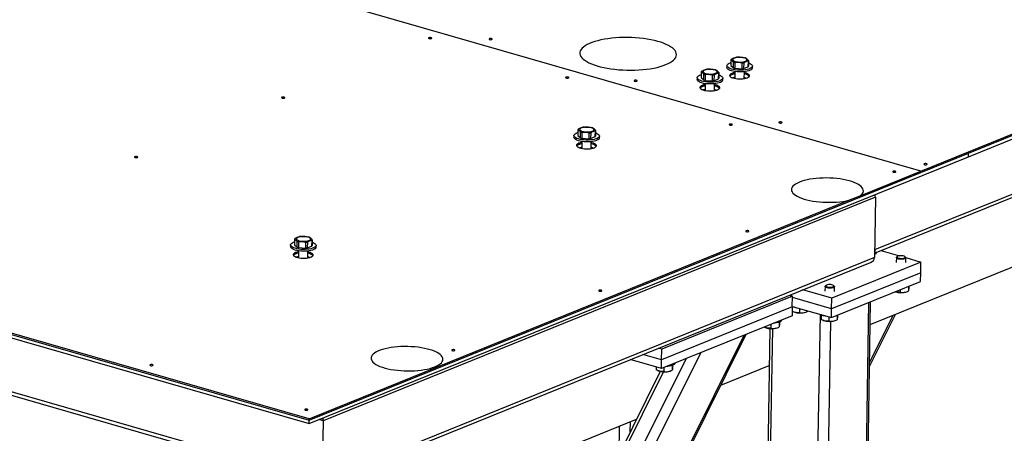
# Model space of a CAD drawing. Header units: millimetres. Extents: x 5 to 589, y 5 to 415.
# Tile 35 of 90: x 217 to 245, y 57 to 69. Entities that reach past the tile are written whole.
import ezdxf

# ---------------------------------------------------------------- set-up
doc = ezdxf.new("R2010")
doc.units = ezdxf.units.MM
doc.layers.add('TRAIT-FORT', color=4, linetype='Continuous', lineweight=25)

msp = doc.modelspace()

# ---------------------------------------------------------------- linework, layer by layer
at = {"layer": 'TRAIT-FORT', "color": 4, "linetype": 'Continuous', "lineweight": 25}
for p, q in [((243.023, 64.459), (271.007, 75.787)), ((243.024, 64.498), (271.008, 75.825)), ((244.378, 64.907), (271.005, 75.685)), ((244.38, 65.009), (271.007, 75.787)), ((243.023, 64.498), (205.575, 75.272)), ((243.024, 64.498), (205.575, 75.272)), ((270.214, 73.787), (241.701, 62.246)), ((241.749, 62.177), (270.097, 73.652)), ((188.103, 68.061), (225.552, 57.287)), ((188.105, 68.163), (225.554, 57.388)), ((225.554, 57.426), (188.106, 68.201)), ((237.485, 67.508), (237.484, 67.457)), ((237.6, 67.676), (237.597, 67.511)), ((237.597, 67.511), (237.673, 67.443)), ((237.673, 67.443), (237.676, 67.609)), ((237.713, 67.598), (237.71, 67.433)), ((237.918, 67.419), (237.921, 67.584)), ((237.965, 67.589), (237.962, 67.424)), ((238.094, 67.477), (238.097, 67.642)), ((238.104, 67.658), (238.102, 67.493)), ((238.213, 67.445), (238.214, 67.496)), ((236.752, 67.333), (236.749, 67.168)), ((236.825, 67.1), (236.828, 67.265)), ((236.865, 67.255), (236.862, 67.089)), ((237.07, 67.075), (237.073, 67.241)), ((237.117, 67.246), (237.114, 67.08)), ((237.246, 67.134), (237.249, 67.299)), ((237.256, 67.315), (237.254, 67.15)), ((237.712, 67.339), (237.708, 67.143)), ((237.71, 67.433), (237.918, 67.419)), ((237.962, 67.424), (238.094, 67.477)), ((237.978, 67.138), (237.982, 67.334)), ((236.637, 67.165), (236.636, 67.114)), ((236.749, 67.168), (236.825, 67.1)), ((236.863, 66.995), (236.86, 66.8)), ((236.862, 67.089), (237.07, 67.075)), ((237.114, 67.08), (237.246, 67.134)), ((237.13, 66.795), (237.134, 66.991)), ((237.365, 67.102), (237.366, 67.152)), ((225.924, 55.641), (188.685, 66.355)), ((188.816, 66.219), (225.907, 55.547)), ((233.229, 65.68), (233.227, 65.515)), ((233.227, 65.515), (233.303, 65.448)), ((233.303, 65.448), (233.305, 65.613)), ((233.342, 65.602), (233.339, 65.437)), ((233.547, 65.423), (233.55, 65.588)), ((233.594, 65.593), (233.592, 65.428)), ((233.724, 65.481), (233.727, 65.647)), ((233.734, 65.662), (233.731, 65.497)), ((233.114, 65.512), (233.113, 65.461)), ((233.341, 65.343), (233.338, 65.147)), ((233.339, 65.437), (233.547, 65.423)), ((233.592, 65.428), (233.724, 65.481)), ((233.608, 65.143), (233.611, 65.338)), ((233.843, 65.449), (233.844, 65.5)), ((225.554, 57.388), (244.38, 65.009)), ((244.378, 64.907), (244.38, 65.009)), ((244.378, 64.907), (244.38, 65.009)), ((225.552, 57.287), (244.378, 64.907)), ((244.378, 64.907), (244.378, 64.907)), ((225.554, 57.388), (243.023, 64.459)), ((241.288, 63.795), (243.023, 64.498)), ((243.023, 64.459), (243.023, 64.498)), ((243.023, 64.459), (243.024, 64.498)), ((243.023, 64.459), (243.023, 64.459)), ((225.554, 57.426), (240.969, 63.666)), ((241.726, 63.755), (225.953, 57.37)), ((240.969, 63.666), (241.288, 63.795)), ((241.577, 60.113), (250.071, 63.551)), ((241.726, 63.755), (241.697, 62.026)), ((225.139, 62.557), (225.136, 62.392)), ((225.212, 62.325), (225.215, 62.49)), ((225.252, 62.479), (225.249, 62.314)), ((225.457, 62.3), (225.46, 62.465)), ((225.504, 62.47), (225.501, 62.305)), ((225.634, 62.358), (225.636, 62.524)), ((225.644, 62.539), (225.641, 62.374)), ((225.024, 62.389), (225.023, 62.338)), ((225.136, 62.392), (225.212, 62.325)), ((225.251, 62.22), (225.247, 62.024)), ((225.249, 62.314), (225.457, 62.3)), ((225.501, 62.305), (225.634, 62.358)), ((225.518, 62.02), (225.521, 62.215)), ((225.753, 62.326), (225.753, 62.377)), ((241.748, 62.129), (241.749, 62.194)), ((241.88, 62.231), (242.409, 62.078)), ((225.909, 55.548), (241.581, 61.891)), ((241.697, 62.026), (225.924, 55.641)), ((243.024, 61.901), (240.48, 60.872)), ((242.322, 62.026), (242.319, 61.891)), ((242.349, 62.058), (242.331, 62.043)), ((242.583, 62.038), (242.566, 62.054)), ((242.589, 61.887), (242.592, 62.022)), ((242.591, 62.026), (243.024, 61.901)), ((243.019, 61.596), (243.024, 61.901)), ((243.019, 61.596), (240.475, 60.566)), ((243.015, 61.342), (243.019, 61.596)), ((240.471, 60.312), (243.015, 61.342)), ((240.48, 60.872), (239.652, 61.11)), ((240.286, 61.202), (240.284, 61.068)), ((240.314, 61.234), (240.296, 61.219)), ((240.548, 61.214), (240.53, 61.23)), ((240.554, 61.063), (240.557, 61.198)), ((242.431, 61.105), (242.43, 61.037)), ((242.611, 61.052), (242.637, 61.063)), ((242.667, 61.201), (242.665, 61.075)), ((242.678, 61.205), (242.677, 61.164)), ((239.354, 60.926), (235.623, 59.415)), ((239.261, 60.952), (239.354, 60.926)), ((239.349, 60.62), (239.354, 60.926)), ((240.475, 60.566), (239.353, 60.889)), ((240.475, 60.566), (240.48, 60.872)), ((241.209, 41.118), (241.541, 60.745)), ((241.257, 41.163), (241.588, 60.764)), ((239.349, 60.62), (235.617, 59.11)), ((239.349, 60.62), (239.344, 60.366)), ((239.349, 60.635), (240.471, 60.312)), ((239.373, 60.485), (239.393, 60.476)), ((239.555, 60.576), (239.553, 60.455)), ((239.734, 60.47), (239.76, 60.481)), ((239.789, 60.508), (239.788, 60.493)), ((240.471, 60.312), (240.475, 60.566)), ((239.344, 60.366), (235.613, 58.856)), ((238.975, 60.181), (238.973, 60.046)), ((238.986, 60.185), (238.985, 60.136)), ((239.049, 60.246), (239.049, 60.247)), ((239.82, 40.672), (240.153, 60.404)), ((240.124, 40.679), (240.453, 60.204)), ((240.173, 60.397), (240.171, 60.265)), ((240.215, 60.243), (240.234, 60.234)), ((240.396, 60.334), (240.394, 60.213)), ((240.576, 60.228), (240.602, 60.239)), ((240.632, 60.377), (240.63, 60.251)), ((240.642, 60.382), (240.642, 60.34)), ((241.557, 58.918), (242.297, 60.404)), ((241.559, 59.02), (242.236, 60.379)), ((238.712, 60), (238.393, 41.118)), ((238.473, 41.059), (238.793, 60)), ((238.558, 60.038), (238.577, 60.029)), ((238.739, 60.121), (238.738, 60.009)), ((238.919, 60.024), (238.945, 60.034)), ((227.351, 38.391), (238.036, 59.837)), ((227.353, 38.493), (237.975, 59.812)), ((235.623, 59.415), (235.53, 59.442)), ((235.617, 59.11), (235.623, 59.415)), ((227.387, 40.541), (236.74, 59.312)), ((227.457, 41.36), (236.316, 59.14)), ((235.613, 58.856), (234.718, 59.113)), ((235.617, 59.11), (235.087, 59.263)), ((235.613, 58.856), (235.617, 59.11)), ((235.582, 58.776), (227.202, 41.957)), ((235.462, 58.899), (235.461, 58.825)), ((235.505, 58.803), (235.525, 58.794)), ((235.687, 58.885), (235.685, 58.773)), ((235.866, 58.788), (235.892, 58.799)), ((235.922, 58.945), (235.92, 58.811)), ((235.933, 58.949), (235.932, 58.9)), ((235.996, 59.01), (235.996, 59.011)), ((237.314, 58.387), (238.694, 58.946)), ((227.285, 41.933), (235.671, 58.764)), ((225.552, 57.287), (225.554, 57.388)), ((225.554, 57.388), (225.554, 57.426)), ((225.953, 57.37), (225.84, 57.403)), ((225.953, 57.37), (225.924, 55.641)), ((227.161, 54.277), (234.902, 57.411)), ((234.407, 56.417), (234.42, 57.216)), ((234.721, 57.049), (234.726, 57.34))]:
    msp.add_line(p, q, dxfattribs=at)
at = {"layer": 'TRAIT-FORT', "color": 4, "linetype": 'Continuous', "lineweight": 25, "flags": 128}
for points in [[(228.973, 68.305), (228.965, 68.3), (228.963, 68.294), (228.969, 68.288), (228.98, 68.283), (228.996, 68.28), (229.014, 68.279), (229.031, 68.281), (229.045, 68.285), (229.053, 68.29), (229.055, 68.296), (229.049, 68.302), (229.038, 68.306), (229.022, 68.31), (229.004, 68.31), (228.987, 68.309), (228.973, 68.305)], [(230.704, 68.277), (230.696, 68.272), (230.694, 68.266), (230.699, 68.26), (230.711, 68.255), (230.727, 68.252), (230.745, 68.251), (230.762, 68.253), (230.775, 68.257), (230.784, 68.262), (230.785, 68.268), (230.78, 68.274), (230.768, 68.278), (230.753, 68.282), (230.735, 68.282), (230.718, 68.281), (230.704, 68.277)], [(235.737, 67.538), (235.806, 67.568), (235.867, 67.6), (235.919, 67.634), (235.962, 67.67), (235.996, 67.707), (236.021, 67.744), (236.037, 67.783), (236.042, 67.822), (236.039, 67.861), (236.025, 67.9), (236.002, 67.939), (235.97, 67.977), (235.928, 68.014), (235.877, 68.049), (235.819, 68.084), (235.751, 68.117), (235.677, 68.148), (235.595, 68.176), (235.507, 68.203), (235.412, 68.227), (235.313, 68.248), (235.209, 68.267), (235.101, 68.282), (234.99, 68.295), (234.877, 68.304), (234.762, 68.31), (234.647, 68.313), (234.532, 68.312), (234.417, 68.309), (234.305, 68.302), (234.195, 68.292), (234.088, 68.279), (233.985, 68.262), (233.887, 68.243), (233.795, 68.221), (233.708, 68.197), (233.628, 68.169), (233.556, 68.14), (233.491, 68.109), (233.435, 68.076), (233.387, 68.041), (233.348, 68.004), (233.319, 67.967), (233.298, 67.929), (233.288, 67.89), (233.287, 67.851), (233.296, 67.812), (233.314, 67.773), (233.342, 67.735), (233.379, 67.697), (233.425, 67.661), (233.48, 67.626), (233.543, 67.592), (233.614, 67.56), (233.692, 67.53), (233.777, 67.503), (233.868, 67.478), (233.965, 67.455), (234.067, 67.435), (234.173, 67.418), (234.283, 67.404), (234.395, 67.393), (234.509, 67.385), (234.624, 67.381), (234.739, 67.38), (234.854, 67.382), (234.968, 67.387), (235.079, 67.395), (235.188, 67.407), (235.293, 67.422), (235.393, 67.44), (235.488, 67.46), (235.578, 67.484), (235.661, 67.509), (235.737, 67.538)], [(238.178, 67.444), (238.148, 67.426), (238.109, 67.411), (238.064, 67.399), (238.012, 67.389), (237.956, 67.382), (237.897, 67.379), (237.837, 67.379), (237.777, 67.382), (237.719, 67.389), (237.665, 67.398), (237.616, 67.411), (237.573, 67.426), (237.537, 67.443), (237.511, 67.461), (237.493, 67.481), (237.485, 67.501), (237.487, 67.522), (237.499, 67.541), (237.521, 67.56), (237.551, 67.577), (237.59, 67.592), (237.599, 67.595)], [(238.01, 67.635), (238.034, 67.647), (238.049, 67.661), (238.055, 67.677), (238.05, 67.692), (238.035, 67.707), (238.011, 67.72), (237.979, 67.731), (237.941, 67.74), (237.898, 67.746), (237.853, 67.748), (237.808, 67.747), (237.766, 67.743), (237.727, 67.735), (237.695, 67.725), (237.671, 67.713), (237.656, 67.698), (237.65, 67.683), (237.655, 67.668), (237.67, 67.653), (237.694, 67.64), (237.726, 67.629), (237.764, 67.62), (237.806, 67.614), (237.851, 67.612), (237.896, 67.612), (237.939, 67.617), (237.978, 67.624), (238.01, 67.635)], [(238.103, 67.587), (238.126, 67.578), (238.161, 67.561), (238.188, 67.543), (238.206, 67.523), (238.214, 67.502), (238.212, 67.482), (238.2, 67.462), (238.178, 67.444)], [(237.33, 67.1), (237.3, 67.083), (237.261, 67.068), (237.216, 67.055), (237.164, 67.046), (237.108, 67.039), (237.049, 67.036), (236.989, 67.035), (236.929, 67.039), (236.871, 67.045), (236.817, 67.055), (236.768, 67.067), (236.725, 67.082), (236.689, 67.099), (236.663, 67.118), (236.645, 67.138), (236.637, 67.158), (236.639, 67.178), (236.651, 67.198), (236.672, 67.217), (236.703, 67.234), (236.742, 67.249), (236.751, 67.252)], [(237.162, 67.291), (237.186, 67.304), (237.201, 67.318), (237.207, 67.333), (237.202, 67.349), (237.187, 67.363), (237.163, 67.377), (237.131, 67.388), (237.093, 67.397), (237.05, 67.403), (237.005, 67.405), (236.96, 67.404), (236.918, 67.4), (236.879, 67.392), (236.847, 67.382), (236.823, 67.369), (236.808, 67.355), (236.802, 67.34), (236.807, 67.325), (236.822, 67.31), (236.846, 67.297), (236.878, 67.285), (236.916, 67.277), (236.958, 67.271), (237.003, 67.268), (237.048, 67.269), (237.091, 67.274), (237.13, 67.281), (237.162, 67.291)], [(237.255, 67.244), (237.278, 67.235), (237.313, 67.218), (237.34, 67.199), (237.358, 67.18), (237.366, 67.159), (237.364, 67.139), (237.352, 67.119), (237.33, 67.1)], [(238.177, 67.393), (238.147, 67.376), (238.108, 67.361), (238.063, 67.348), (238.011, 67.338), (237.955, 67.331), (237.896, 67.328), (237.836, 67.328), (237.776, 67.331), (237.718, 67.338), (237.664, 67.347), (237.615, 67.36), (237.572, 67.375), (237.537, 67.392), (237.51, 67.41), (237.492, 67.43), (237.484, 67.45), (237.484, 67.457)], [(237.624, 67.289), (237.595, 67.274), (237.574, 67.258), (237.563, 67.241), (237.562, 67.223), (237.57, 67.206), (237.587, 67.189), (237.613, 67.173), (237.647, 67.159), (237.688, 67.147), (237.734, 67.138), (237.784, 67.132), (237.836, 67.129), (237.888, 67.129), (237.939, 67.133), (237.986, 67.14), (238.029, 67.149), (238.066, 67.161), (238.095, 67.176), (238.115, 67.192), (238.126, 67.209), (238.128, 67.227), (238.12, 67.244), (238.103, 67.261), (238.076, 67.277), (238.042, 67.291), (238.002, 67.303), (237.981, 67.307)], [(232.887, 67.179), (232.878, 67.174), (232.877, 67.168), (232.882, 67.162), (232.893, 67.157), (232.909, 67.154), (232.927, 67.153), (232.944, 67.155), (232.958, 67.159), (232.966, 67.164), (232.968, 67.17), (232.963, 67.176), (232.951, 67.181), (232.935, 67.184), (232.917, 67.184), (232.9, 67.183), (232.887, 67.179)], [(234.841, 67.087), (234.833, 67.081), (234.832, 67.075), (234.837, 67.07), (234.848, 67.065), (234.864, 67.062), (234.882, 67.061), (234.899, 67.062), (234.913, 67.066), (234.921, 67.071), (234.923, 67.077), (234.918, 67.083), (234.906, 67.088), (234.89, 67.091), (234.872, 67.092), (234.855, 67.09), (234.841, 67.087)], [(237.329, 67.049), (237.299, 67.032), (237.26, 67.017), (237.215, 67.005), (237.163, 66.995), (237.107, 66.988), (237.048, 66.985), (236.988, 66.985), (236.928, 66.988), (236.87, 66.994), (236.816, 67.004), (236.767, 67.016), (236.724, 67.031), (236.689, 67.048), (236.662, 67.067), (236.644, 67.087), (236.636, 67.107), (236.636, 67.114)], [(236.776, 66.945), (236.747, 66.931), (236.726, 66.915), (236.715, 66.898), (236.714, 66.88), (236.721, 66.863), (236.739, 66.846), (236.765, 66.83), (236.799, 66.816), (236.84, 66.804), (236.886, 66.795), (236.936, 66.789), (236.988, 66.786), (237.04, 66.786), (237.091, 66.79), (237.138, 66.796), (237.181, 66.806), (237.218, 66.818), (237.247, 66.833), (237.267, 66.849), (237.278, 66.866), (237.28, 66.883), (237.272, 66.901), (237.255, 66.918), (237.228, 66.934), (237.194, 66.948), (237.154, 66.959), (237.133, 66.964)], [(237.649, 67.158), (237.664, 67.163), (237.709, 67.172)], [(238.038, 67.152), (237.999, 67.163), (237.979, 67.167)], [(237.979, 67.167), (237.999, 67.163), (238.038, 67.152)], [(237.19, 66.809), (237.151, 66.82), (237.131, 66.824)], [(237.131, 66.824), (237.151, 66.82), (237.19, 66.809)], [(237.131, 66.824), (237.151, 66.82), (237.19, 66.809)], [(224.776, 66.606), (224.767, 66.601), (224.766, 66.595), (224.771, 66.589), (224.783, 66.584), (224.799, 66.581), (224.816, 66.58), (224.833, 66.582), (224.847, 66.585), (224.856, 66.591), (224.857, 66.597), (224.852, 66.603), (224.84, 66.607), (224.824, 66.61), (224.807, 66.611), (224.789, 66.61), (224.776, 66.606)], [(237.557, 65.835), (237.549, 65.83), (237.547, 65.824), (237.553, 65.818), (237.564, 65.813), (237.58, 65.81), (237.598, 65.81), (237.615, 65.811), (237.629, 65.815), (237.637, 65.82), (237.639, 65.826), (237.633, 65.832), (237.622, 65.837), (237.606, 65.84), (237.588, 65.841), (237.571, 65.839), (237.557, 65.835)], [(238.979, 65.896), (238.971, 65.891), (238.969, 65.885), (238.975, 65.879), (238.986, 65.874), (239.002, 65.871), (239.02, 65.87), (239.037, 65.872), (239.051, 65.876), (239.059, 65.881), (239.061, 65.887), (239.055, 65.893), (239.044, 65.898), (239.028, 65.901), (239.01, 65.901), (238.993, 65.9), (238.979, 65.896)], [(233.808, 65.448), (233.777, 65.431), (233.739, 65.416), (233.693, 65.403), (233.641, 65.393), (233.585, 65.387), (233.527, 65.383), (233.466, 65.383), (233.407, 65.386), (233.349, 65.393), (233.294, 65.402), (233.245, 65.415), (233.202, 65.43), (233.167, 65.447), (233.14, 65.466), (233.122, 65.485), (233.114, 65.506), (233.117, 65.526), (233.128, 65.546), (233.15, 65.564), (233.18, 65.582), (233.219, 65.597), (233.228, 65.6)], [(233.639, 65.639), (233.663, 65.651), (233.679, 65.666), (233.684, 65.681), (233.679, 65.696), (233.664, 65.711), (233.641, 65.724), (233.609, 65.736), (233.571, 65.744), (233.528, 65.75), (233.483, 65.753), (233.438, 65.752), (233.395, 65.747), (233.357, 65.74), (233.324, 65.729), (233.3, 65.717), (233.285, 65.703), (233.28, 65.688), (233.285, 65.672), (233.299, 65.658), (233.323, 65.644), (233.355, 65.633), (233.393, 65.624), (233.436, 65.618), (233.481, 65.616), (233.526, 65.617), (233.569, 65.621), (233.607, 65.629), (233.639, 65.639)], [(233.733, 65.591), (233.755, 65.582), (233.791, 65.565), (233.818, 65.547), (233.835, 65.527), (233.843, 65.507), (233.841, 65.486), (233.829, 65.467), (233.808, 65.448)], [(233.807, 65.397), (233.776, 65.38), (233.738, 65.365), (233.692, 65.352), (233.641, 65.342), (233.585, 65.336), (233.526, 65.332), (233.466, 65.332), (233.406, 65.335), (233.348, 65.342), (233.294, 65.352), (233.244, 65.364), (233.201, 65.379), (233.166, 65.396), (233.139, 65.415), (233.121, 65.434), (233.114, 65.455), (233.113, 65.461)], [(233.253, 65.293), (233.224, 65.279), (233.204, 65.262), (233.193, 65.245), (233.191, 65.228), (233.199, 65.21), (233.216, 65.193), (233.242, 65.177), (233.276, 65.163), (233.317, 65.152), (233.363, 65.143), (233.413, 65.136), (233.465, 65.133), (233.517, 65.134), (233.568, 65.137), (233.616, 65.144), (233.659, 65.154), (233.695, 65.166), (233.724, 65.18), (233.744, 65.196), (233.756, 65.213), (233.757, 65.231), (233.749, 65.248), (233.732, 65.265), (233.706, 65.281), (233.672, 65.295), (233.631, 65.307), (233.611, 65.311)], [(233.667, 65.156), (233.629, 65.167), (233.608, 65.172)], [(233.667, 65.156), (233.629, 65.167), (233.608, 65.172)], [(233.608, 65.172), (233.629, 65.167), (233.667, 65.156)], [(220.578, 64.907), (220.57, 64.902), (220.568, 64.896), (220.574, 64.89), (220.585, 64.885), (220.601, 64.882), (220.619, 64.881), (220.636, 64.883), (220.65, 64.886), (220.658, 64.892), (220.66, 64.898), (220.654, 64.903), (220.643, 64.908), (220.627, 64.911), (220.609, 64.912), (220.592, 64.911), (220.578, 64.907)], [(243.117, 64.706), (243.108, 64.7), (243.107, 64.694), (243.112, 64.689), (243.124, 64.684), (243.14, 64.681), (243.157, 64.68), (243.174, 64.681), (243.188, 64.685), (243.197, 64.69), (243.198, 64.696), (243.193, 64.702), (243.181, 64.707), (243.165, 64.71), (243.148, 64.711), (243.13, 64.709), (243.117, 64.706)], [(242.228, 64.492), (242.219, 64.486), (242.218, 64.48), (242.223, 64.474), (242.235, 64.47), (242.251, 64.467), (242.268, 64.466), (242.286, 64.467), (242.299, 64.471), (242.308, 64.476), (242.309, 64.482), (242.304, 64.488), (242.292, 64.493), (242.276, 64.496), (242.259, 64.497), (242.242, 64.495), (242.228, 64.492)], [(241.288, 63.795), (241.325, 63.826), (241.353, 63.857), (241.371, 63.89), (241.38, 63.923), (241.379, 63.957), (241.369, 63.99), (241.35, 64.023), (241.321, 64.056), (241.283, 64.087), (241.237, 64.117), (241.182, 64.146), (241.12, 64.173), (241.051, 64.198), (240.975, 64.221), (240.893, 64.241), (240.807, 64.258), (240.716, 64.273), (240.622, 64.285), (240.525, 64.293), (240.427, 64.299), (240.328, 64.301), (240.23, 64.3), (240.132, 64.296), (240.037, 64.288), (239.944, 64.278), (239.855, 64.264), (239.771, 64.248), (239.693, 64.229), (239.62, 64.207), (239.554, 64.183), (239.496, 64.157), (239.446, 64.129), (239.404, 64.099), (239.371, 64.068), (239.347, 64.036), (239.332, 64.003), (239.327, 63.97), (239.331, 63.936), (239.345, 63.903), (239.369, 63.87), (239.401, 63.838), (239.442, 63.807), (239.492, 63.777), (239.549, 63.749), (239.615, 63.723), (239.687, 63.699), (239.765, 63.677), (239.848, 63.658), (239.937, 63.642), (240.029, 63.628), (240.124, 63.618), (240.222, 63.611), (240.32, 63.606), (240.419, 63.606), (240.517, 63.608), (240.614, 63.613), (240.708, 63.622), (240.8, 63.634), (240.887, 63.648), (240.969, 63.666)], [(238.03, 62.792), (238.022, 62.787), (238.02, 62.781), (238.026, 62.775), (238.037, 62.77), (238.053, 62.767), (238.071, 62.767), (238.088, 62.768), (238.102, 62.772), (238.11, 62.777), (238.112, 62.783), (238.106, 62.789), (238.095, 62.794), (238.079, 62.797), (238.061, 62.798), (238.044, 62.796), (238.03, 62.792)], [(225.718, 62.325), (225.687, 62.308), (225.649, 62.293), (225.603, 62.28), (225.551, 62.27), (225.495, 62.264), (225.436, 62.26), (225.376, 62.26), (225.316, 62.263), (225.259, 62.27), (225.204, 62.279), (225.155, 62.292), (225.112, 62.307), (225.077, 62.324), (225.05, 62.343), (225.032, 62.362), (225.024, 62.383), (225.026, 62.403), (225.038, 62.423), (225.06, 62.441), (225.09, 62.459), (225.129, 62.474), (225.138, 62.477)], [(225.549, 62.516), (225.573, 62.528), (225.589, 62.543), (225.594, 62.558), (225.589, 62.573), (225.574, 62.588), (225.55, 62.601), (225.519, 62.613), (225.48, 62.621), (225.438, 62.627), (225.393, 62.63), (225.348, 62.629), (225.305, 62.624), (225.266, 62.617), (225.234, 62.606), (225.21, 62.594), (225.195, 62.58), (225.19, 62.565), (225.194, 62.549), (225.209, 62.535), (225.233, 62.521), (225.265, 62.51), (225.303, 62.501), (225.346, 62.495), (225.391, 62.493), (225.436, 62.494), (225.478, 62.498), (225.517, 62.506), (225.549, 62.516)], [(225.642, 62.468), (225.665, 62.459), (225.701, 62.442), (225.728, 62.424), (225.745, 62.404), (225.753, 62.384), (225.751, 62.363), (225.739, 62.344), (225.718, 62.325)], [(225.717, 62.274), (225.686, 62.257), (225.648, 62.242), (225.602, 62.229), (225.55, 62.219), (225.494, 62.213), (225.436, 62.209), (225.375, 62.209), (225.316, 62.212), (225.258, 62.219), (225.203, 62.229), (225.154, 62.241), (225.111, 62.256), (225.076, 62.273), (225.049, 62.292), (225.031, 62.311), (225.023, 62.332), (225.023, 62.338)], [(225.163, 62.17), (225.134, 62.156), (225.114, 62.139), (225.102, 62.122), (225.101, 62.105), (225.109, 62.087), (225.126, 62.07), (225.152, 62.054), (225.186, 62.04), (225.227, 62.029), (225.273, 62.02), (225.323, 62.013), (225.375, 62.01), (225.427, 62.011), (225.478, 62.014), (225.526, 62.021), (225.568, 62.031), (225.605, 62.043), (225.634, 62.057), (225.654, 62.073), (225.666, 62.09), (225.667, 62.108), (225.659, 62.125), (225.642, 62.142), (225.616, 62.158), (225.582, 62.172), (225.541, 62.184), (225.521, 62.188)], [(241.73, 62.24), (241.716, 62.234), (241.7, 62.229)], [(225.577, 62.033), (225.539, 62.044), (225.518, 62.049)], [(225.518, 62.049), (225.539, 62.044), (225.577, 62.033)], [(242.322, 62.028), (242.328, 62.04), (242.331, 62.043)], [(242.583, 62.038), (242.591, 62.026), (242.59, 62.014), (242.578, 62.002), (242.558, 61.992), (242.53, 61.984), (242.496, 61.98), (242.46, 61.978), (242.423, 61.98), (242.389, 61.985), (242.36, 61.993), (242.338, 62.004), (242.325, 62.016), (242.322, 62.028), (242.322, 62.028)], [(242.341, 62.045), (242.344, 62.034), (242.358, 62.023), (242.381, 62.013), (242.41, 62.007), (242.443, 62.003), (242.478, 62.003), (242.51, 62.006), (242.539, 62.013), (242.559, 62.022), (242.571, 62.032), (242.572, 62.044), (242.564, 62.056), (242.546, 62.066), (242.519, 62.074), (242.488, 62.079), (242.453, 62.081), (242.419, 62.08), (242.389, 62.075), (242.364, 62.067), (242.348, 62.057), (242.341, 62.045)], [(233.832, 61.093), (233.824, 61.088), (233.823, 61.082), (233.828, 61.076), (233.839, 61.071), (233.855, 61.068), (233.873, 61.067), (233.89, 61.069), (233.904, 61.073), (233.912, 61.078), (233.914, 61.084), (233.909, 61.09), (233.897, 61.095), (233.881, 61.098), (233.863, 61.099), (233.846, 61.097), (233.832, 61.093)], [(240.286, 61.204), (240.293, 61.216), (240.296, 61.219)], [(240.548, 61.214), (240.556, 61.202), (240.554, 61.19), (240.543, 61.178), (240.522, 61.168), (240.494, 61.161), (240.461, 61.156), (240.425, 61.154), (240.388, 61.156), (240.354, 61.162), (240.325, 61.17), (240.303, 61.18), (240.29, 61.192), (240.286, 61.204), (240.286, 61.204)], [(240.306, 61.221), (240.309, 61.21), (240.323, 61.199), (240.345, 61.189), (240.374, 61.183), (240.408, 61.179), (240.442, 61.179), (240.475, 61.182), (240.503, 61.189), (240.524, 61.198), (240.536, 61.209), (240.537, 61.22), (240.529, 61.232), (240.51, 61.242), (240.484, 61.25), (240.453, 61.255), (240.418, 61.257), (240.384, 61.256), (240.353, 61.251), (240.329, 61.243), (240.312, 61.233), (240.306, 61.221)], [(239.049, 60.246), (239.046, 60.231), (239.033, 60.213), (239.011, 60.197), (238.98, 60.183), (238.943, 60.171), (238.899, 60.161), (238.85, 60.154), (238.814, 60.151)], [(229.146, 58.909), (229.205, 58.936), (229.255, 58.964), (229.297, 58.994), (229.33, 59.025), (229.354, 59.057), (229.369, 59.09), (229.374, 59.123), (229.369, 59.157), (229.355, 59.19), (229.331, 59.223), (229.298, 59.256), (229.257, 59.287), (229.207, 59.316), (229.149, 59.345), (229.083, 59.371), (229.01, 59.395), (228.932, 59.416), (228.847, 59.435), (228.759, 59.452), (228.666, 59.465), (228.57, 59.475), (228.472, 59.482), (228.373, 59.486), (228.274, 59.487), (228.176, 59.485), (228.079, 59.479), (227.984, 59.47), (227.893, 59.458), (227.806, 59.443), (227.725, 59.425), (227.649, 59.405), (227.579, 59.382), (227.517, 59.357), (227.462, 59.329), (227.416, 59.3), (227.379, 59.27), (227.35, 59.238), (227.331, 59.205), (227.321, 59.172), (227.321, 59.139), (227.33, 59.105), (227.349, 59.072), (227.377, 59.039), (227.415, 59.008), (227.461, 58.977), (227.515, 58.948), (227.577, 58.921), (227.646, 58.896), (227.722, 58.873), (227.803, 58.853), (227.89, 58.835), (227.981, 58.82), (228.075, 58.808), (228.172, 58.8), (228.27, 58.794), (228.37, 58.792), (228.469, 58.793), (228.566, 58.797), (228.662, 58.804), (228.755, 58.815), (228.844, 58.828), (228.928, 58.844), (229.007, 58.864), (229.08, 58.885), (229.146, 58.909)], [(229.635, 59.394), (229.626, 59.389), (229.625, 59.383), (229.63, 59.377), (229.642, 59.372), (229.658, 59.369), (229.675, 59.368), (229.693, 59.37), (229.706, 59.374), (229.715, 59.379), (229.716, 59.385), (229.711, 59.391), (229.699, 59.396), (229.684, 59.399), (229.666, 59.399), (229.649, 59.398), (229.635, 59.394)], [(221.019, 58.966), (221.011, 58.961), (221.009, 58.955), (221.014, 58.949), (221.026, 58.944), (221.042, 58.941), (221.06, 58.94), (221.077, 58.942), (221.091, 58.946), (221.099, 58.951), (221.1, 58.957), (221.095, 58.963), (221.084, 58.968), (221.068, 58.971), (221.05, 58.971), (221.033, 58.97), (221.019, 58.966)], [(235.996, 59.01), (235.993, 58.995), (235.98, 58.978), (235.958, 58.961), (235.927, 58.947), (235.89, 58.935), (235.846, 58.925), (235.798, 58.918), (235.761, 58.916)], [(225.437, 57.695), (225.429, 57.69), (225.427, 57.684), (225.433, 57.678), (225.444, 57.673), (225.46, 57.67), (225.478, 57.669), (225.495, 57.671), (225.509, 57.674), (225.517, 57.68), (225.519, 57.686), (225.513, 57.692), (225.502, 57.696), (225.486, 57.699), (225.468, 57.7), (225.451, 57.699), (225.437, 57.695)]]:
    msp.add_lwpolyline(points, dxfattribs=at)
at = {"layer": 'TRAIT-FORT', "color": 4, "linetype": 'Continuous', "lineweight": 25}
for centre, radius, start, end in [((237.636, 67.669), 0.0371, 141.553, 168.6054), ((237.804, 67.983), 0.396, 251.1702, 256.7267), ((237.832, 67.136), 0.617, 94.538, 98.6718), ((237.872, 68.199), 0.617, 274.538, 278.6718), ((237.901, 67.351), 0.396, 71.1702, 76.7267), ((238.065, 67.5), 0.0371, 321.553, 348.6054), ((238.068, 67.666), 0.0371, 321.553, 348.6054), ((236.788, 67.326), 0.0371, 141.553, 168.6054), ((236.956, 67.64), 0.396, 251.1702, 256.7267), ((236.984, 66.792), 0.617, 94.538, 98.6718), ((237.024, 67.855), 0.617, 274.538, 278.6718), ((237.053, 67.008), 0.396, 71.1702, 76.7267), ((237.22, 67.322), 0.0371, 321.553, 348.6054), ((237.725, 67.043), 0.231, 93.6953, 133.4864), ((237.656, 67.143), 0.113, 107.0564, 142.9164), ((237.779, 66.838), 0.441, 98.9786, 110.7214), ((237.78, 66.876), 0.441, 98.9786, 110.7214), ((237.801, 67.818), 0.396, 251.1702, 256.7267), ((237.869, 68.033), 0.617, 274.538, 278.6718), ((237.963, 67.05), 0.22, 43.5553, 85.3939), ((238.146, 67.453), 0.0676, 297.5337, 353.3912), ((236.877, 66.7), 0.231, 93.6953, 133.4864), ((236.931, 66.495), 0.441, 98.9786, 110.7214), ((236.932, 66.533), 0.441, 98.9786, 110.7214), ((236.953, 67.475), 0.396, 251.1702, 256.7267), ((237.021, 67.69), 0.617, 274.538, 278.6718), ((237.115, 66.706), 0.22, 43.5553, 85.3939), ((237.217, 67.157), 0.0371, 321.553, 348.6054), ((237.298, 67.109), 0.0676, 297.5337, 353.3912), ((237.786, 66.692), 0.486, 99.1649, 106.3556), ((236.808, 66.799), 0.113, 107.0564, 142.9164), ((236.938, 66.349), 0.486, 99.1649, 106.3556), ((236.938, 66.347), 0.487, 99.1731, 106.3473), ((233.266, 65.673), 0.0371, 141.553, 168.6054), ((233.433, 65.988), 0.396, 251.1702, 256.7267), ((233.462, 65.14), 0.617, 94.538, 98.6718), ((233.501, 66.203), 0.617, 274.538, 278.6718), ((233.53, 65.355), 0.396, 71.1702, 76.7267), ((233.697, 65.67), 0.0371, 321.553, 348.6054), ((233.355, 65.047), 0.231, 93.6953, 133.4864), ((233.286, 65.147), 0.113, 107.0564, 142.9164), ((233.409, 64.88), 0.441, 98.9786, 110.7214), ((233.409, 64.842), 0.441, 98.9786, 110.7214), ((233.43, 65.822), 0.396, 251.1702, 256.7267), ((233.499, 66.038), 0.617, 274.538, 278.6718), ((233.592, 65.054), 0.22, 43.5553, 85.3939), ((233.695, 65.505), 0.0371, 321.553, 348.6054), ((233.776, 65.457), 0.0676, 297.5337, 353.3912), ((233.416, 64.696), 0.486, 99.1649, 106.3556), ((225.176, 62.55), 0.0371, 141.553, 168.6054), ((225.343, 62.865), 0.396, 251.1702, 256.7267), ((225.372, 62.017), 0.617, 94.538, 98.6718), ((225.411, 63.08), 0.617, 274.538, 278.6718), ((225.44, 62.232), 0.396, 71.1702, 76.7267), ((225.607, 62.547), 0.0371, 321.553, 348.6054), ((225.265, 61.924), 0.231, 93.6953, 133.4864), ((225.318, 61.719), 0.441, 98.9786, 110.7214), ((225.319, 61.757), 0.441, 98.9786, 110.7214), ((225.34, 62.699), 0.396, 251.1702, 256.7267), ((225.408, 62.915), 0.617, 274.538, 278.6718), ((225.502, 61.931), 0.22, 43.5553, 85.3939), ((225.605, 62.382), 0.0371, 321.553, 348.6054), ((225.685, 62.334), 0.0676, 297.5337, 353.3912), ((225.196, 62.024), 0.113, 107.0564, 142.9164), ((225.325, 61.577), 0.482, 99.1504, 106.7145), ((225.325, 61.573), 0.486, 99.1649, 106.3556), ((225.429, 61.59), 0.467, 71.2275, 79.0388), ((242.447, 61.56), 0.534, 253.113, 287.891), ((239.522, 61.104), 0.503, 249.8264, 261.1224), ((239.572, 60.956), 0.512, 249.5554, 288.5101), ((240.349, 60.8), 0.439, 246.0459, 261.851), ((240.413, 60.714), 0.512, 249.5554, 288.5101), ((238.756, 60.509), 0.512, 249.5554, 288.5101), ((235.703, 59.274), 0.512, 249.5554, 288.5101)]:
    msp.add_arc(centre, radius, start, end, dxfattribs=at)
for centre, major_axis, ratio, start_param, end_param in [((241.498, 63.75), (0.228, 0.012), 0.667895, 6.236983, 6.710322), ((241.498, 63.75), (0.228, 0.012), 0.667895, 6.236983, 6.710322), ((241.469, 62.021), (0.228, 0.012), 0.667895, 5.189416, 6.236983), ((241.469, 62.021), (0.228, 0.012), 0.667895, 5.189416, 6.236983), ((225.929, 57.448), (-0.009, 0.171), 0.13394, 4.235362, 4.708701), ((225.929, 57.448), (-0.009, 0.171), 0.13394, 4.235362, 4.708701)]:
    msp.add_ellipse(centre, major_axis=major_axis, ratio=ratio, start_param=start_param, end_param=end_param, dxfattribs=at)
for points, knots in [([(237.676, 67.609), (237.67, 67.616), (237.657, 67.63), (237.638, 67.648), (237.619, 67.664), (237.606, 67.672), (237.6, 67.676)], [0, 0, 0, 0, 0.24801, 0.496745, 0.747954, 1, 1, 1, 1]), ([(237.607, 67.692), (237.609, 67.693), (237.615, 67.696), (237.627, 67.703), (237.643, 67.711), (237.659, 67.718), (237.675, 67.725), (237.691, 67.731), (237.707, 67.737), (237.723, 67.741), (237.734, 67.744), (237.739, 67.745)], [0, 0, 0, 0, 0.030727, 0.150926, 0.271199, 0.391731, 0.512362, 0.634032, 0.755807, 0.877864, 1, 1, 1, 1]), ([(237.921, 67.584), (237.904, 67.587), (237.869, 67.592), (237.817, 67.597), (237.765, 67.599), (237.73, 67.598), (237.713, 67.598)], [0, 0, 0, 0, 0.2480099, 0.4967448, 0.7479537, 1, 1, 1, 1]), ([(237.784, 67.75), (237.801, 67.751), (237.835, 67.752), (237.887, 67.75), (237.939, 67.745), (237.974, 67.739), (237.992, 67.736)], [0, 0, 0, 0, 0.2480099, 0.4967448, 0.7479537, 1, 1, 1, 1]), ([(238.097, 67.642), (238.092, 67.641), (238.081, 67.639), (238.065, 67.634), (238.05, 67.629), (238.034, 67.623), (238.017, 67.616), (238.001, 67.608), (237.985, 67.6), (237.973, 67.594), (237.966, 67.59), (237.965, 67.589)], [0, 0, 0, 0, 0.1202145, 0.240499, 0.3610307, 0.4816609, 0.6033176, 0.7250807, 0.8471353, 0.9692732, 1, 1, 1, 1]), ([(238.029, 67.726), (238.035, 67.722), (238.047, 67.714), (238.066, 67.698), (238.085, 67.68), (238.098, 67.665), (238.104, 67.658)], [0, 0, 0, 0, 0.2480099, 0.4967448, 0.7479537, 1, 1, 1, 1]), ([(236.828, 67.265), (236.822, 67.272), (236.809, 67.287), (236.79, 67.305), (236.771, 67.321), (236.758, 67.329), (236.752, 67.333)], [0, 0, 0, 0, 0.24801, 0.496745, 0.747954, 1, 1, 1, 1]), ([(236.759, 67.349), (236.761, 67.349), (236.767, 67.353), (236.779, 67.36), (236.795, 67.368), (236.811, 67.375), (236.827, 67.382), (236.843, 67.388), (236.859, 67.393), (236.875, 67.398), (236.886, 67.401), (236.891, 67.402)], [0, 0, 0, 0, 0.030727, 0.150926, 0.271199, 0.391731, 0.512362, 0.634032, 0.755807, 0.877864, 1, 1, 1, 1]), ([(237.073, 67.241), (237.056, 67.243), (237.021, 67.249), (236.969, 67.254), (236.917, 67.256), (236.882, 67.255), (236.865, 67.255)], [0, 0, 0, 0, 0.2480099, 0.4967448, 0.7479537, 1, 1, 1, 1]), ([(236.936, 67.407), (236.953, 67.408), (236.987, 67.409), (237.039, 67.406), (237.091, 67.402), (237.126, 67.396), (237.144, 67.393)], [0, 0, 0, 0, 0.2480099, 0.4967448, 0.7479537, 1, 1, 1, 1]), ([(237.249, 67.299), (237.244, 67.298), (237.233, 67.295), (237.217, 67.291), (237.202, 67.285), (237.186, 67.279), (237.169, 67.273), (237.153, 67.265), (237.137, 67.257), (237.125, 67.25), (237.118, 67.246), (237.117, 67.246)], [0, 0, 0, 0, 0.1202145, 0.240499, 0.3610307, 0.4816609, 0.6033176, 0.7250807, 0.8471353, 0.9692732, 1, 1, 1, 1]), ([(237.181, 67.383), (237.187, 67.379), (237.199, 67.371), (237.218, 67.355), (237.237, 67.337), (237.25, 67.322), (237.256, 67.315)], [0, 0, 0, 0, 0.2480099, 0.4967448, 0.7479537, 1, 1, 1, 1]), ([(233.305, 65.613), (233.299, 65.62), (233.287, 65.634), (233.268, 65.653), (233.249, 65.668), (233.236, 65.676), (233.229, 65.68)], [0, 0, 0, 0, 0.24801, 0.496745, 0.747954, 1, 1, 1, 1]), ([(233.237, 65.696), (233.238, 65.697), (233.245, 65.701), (233.257, 65.707), (233.273, 65.715), (233.289, 65.723), (233.305, 65.729), (233.321, 65.736), (233.337, 65.741), (233.353, 65.746), (233.364, 65.748), (233.369, 65.75)], [0, 0, 0, 0, 0.030727, 0.150926, 0.271199, 0.391731, 0.512362, 0.634032, 0.755807, 0.877864, 1, 1, 1, 1]), ([(233.55, 65.588), (233.533, 65.591), (233.499, 65.596), (233.447, 65.601), (233.395, 65.604), (233.36, 65.603), (233.342, 65.602)], [0, 0, 0, 0, 0.2480099, 0.4967448, 0.7479537, 1, 1, 1, 1]), ([(233.413, 65.755), (233.43, 65.755), (233.465, 65.756), (233.517, 65.754), (233.569, 65.749), (233.604, 65.743), (233.621, 65.741)], [0, 0, 0, 0, 0.2480099, 0.4967448, 0.7479537, 1, 1, 1, 1]), ([(233.727, 65.647), (233.721, 65.645), (233.711, 65.643), (233.695, 65.638), (233.679, 65.633), (233.663, 65.627), (233.647, 65.62), (233.631, 65.613), (233.615, 65.604), (233.602, 65.598), (233.596, 65.594), (233.594, 65.593)], [0, 0, 0, 0, 0.1202145, 0.240499, 0.3610307, 0.4816609, 0.6033176, 0.7250807, 0.8471353, 0.9692732, 1, 1, 1, 1]), ([(233.658, 65.73), (233.664, 65.726), (233.677, 65.718), (233.696, 65.703), (233.715, 65.684), (233.727, 65.67), (233.734, 65.662)], [0, 0, 0, 0, 0.2480099, 0.4967448, 0.7479537, 1, 1, 1, 1]), ([(225.215, 62.49), (225.209, 62.497), (225.196, 62.511), (225.177, 62.53), (225.158, 62.545), (225.146, 62.553), (225.139, 62.557)], [0, 0, 0, 0, 0.24801, 0.496745, 0.747954, 1, 1, 1, 1]), ([(225.147, 62.573), (225.148, 62.574), (225.155, 62.578), (225.167, 62.584), (225.182, 62.592), (225.198, 62.6), (225.214, 62.606), (225.23, 62.613), (225.247, 62.618), (225.263, 62.623), (225.273, 62.625), (225.279, 62.627)], [0, 0, 0, 0, 0.030727, 0.150926, 0.271199, 0.391731, 0.512362, 0.634032, 0.755807, 0.877864, 1, 1, 1, 1]), ([(225.46, 62.465), (225.443, 62.468), (225.409, 62.473), (225.357, 62.478), (225.304, 62.481), (225.269, 62.48), (225.252, 62.479)], [0, 0, 0, 0, 0.2480099, 0.4967448, 0.7479537, 1, 1, 1, 1]), ([(225.323, 62.632), (225.34, 62.632), (225.374, 62.633), (225.427, 62.631), (225.479, 62.626), (225.513, 62.62), (225.531, 62.618)], [0, 0, 0, 0, 0.2480099, 0.4967448, 0.7479537, 1, 1, 1, 1]), ([(225.636, 62.524), (225.631, 62.522), (225.621, 62.52), (225.605, 62.515), (225.589, 62.51), (225.573, 62.504), (225.557, 62.497), (225.541, 62.49), (225.524, 62.481), (225.512, 62.475), (225.506, 62.471), (225.504, 62.47)], [0, 0, 0, 0, 0.1202145, 0.240499, 0.3610307, 0.4816609, 0.6033176, 0.7250807, 0.8471353, 0.9692732, 1, 1, 1, 1]), ([(225.568, 62.607), (225.574, 62.603), (225.587, 62.595), (225.606, 62.58), (225.625, 62.561), (225.637, 62.547), (225.644, 62.539)], [0, 0, 0, 0, 0.2480099, 0.4967448, 0.7479537, 1, 1, 1, 1]), ([(242.43, 61.037), (242.41, 61.036), (242.371, 61.034), (242.325, 61.04), (242.3, 61.049), (242.295, 61.05)], [0, 0, 0, 0, 0.440547, 0.890647, 1, 1, 1, 1]), ([(242.43, 61.037), (242.45, 61.035), (242.491, 61.03), (242.552, 61.036), (242.611, 61.051), (242.647, 61.067), (242.665, 61.075)], [0, 0, 0, 0, 0.264605, 0.534948, 0.765343, 1, 1, 1, 1]), ([(242.677, 61.164), (242.675, 61.145), (242.673, 61.114), (242.669, 61.087), (242.667, 61.078), (242.665, 61.075), (242.665, 61.075)], [0, 0, 0, 0, 0.385549, 0.637642, 0.896546, 1, 1, 1, 1]), ([(239.553, 60.455), (239.533, 60.454), (239.494, 60.452), (239.436, 60.461), (239.386, 60.478), (239.358, 60.492), (239.347, 60.498)], [0, 0, 0, 0, 0.2872364, 0.5807015, 0.8308024, 1, 1, 1, 1]), ([(239.553, 60.455), (239.573, 60.453), (239.614, 60.448), (239.675, 60.454), (239.734, 60.469), (239.77, 60.485), (239.788, 60.493)], [0, 0, 0, 0, 0.264605, 0.534948, 0.765343, 1, 1, 1, 1]), ([(239.792, 60.507), (239.791, 60.503), (239.79, 60.496), (239.789, 60.494), (239.788, 60.493)], [0, 0, 0, 0, 0.7107441, 1, 1, 1, 1]), ([(240.394, 60.213), (240.375, 60.212), (240.336, 60.21), (240.277, 60.219), (240.222, 60.238), (240.188, 60.256), (240.171, 60.265)], [0, 0, 0, 0, 0.264605, 0.534948, 0.765343, 1, 1, 1, 1]), ([(240.394, 60.213), (240.415, 60.211), (240.456, 60.206), (240.517, 60.212), (240.576, 60.227), (240.612, 60.243), (240.63, 60.251)], [0, 0, 0, 0, 0.264605, 0.534948, 0.765343, 1, 1, 1, 1]), ([(240.642, 60.34), (240.64, 60.321), (240.637, 60.29), (240.634, 60.264), (240.631, 60.254), (240.63, 60.252), (240.63, 60.251)], [0, 0, 0, 0, 0.385549, 0.637642, 0.896546, 1, 1, 1, 1]), ([(238.738, 60.009), (238.718, 60.008), (238.679, 60.005), (238.62, 60.015), (238.576, 60.029), (238.554, 60.041), (238.548, 60.044)], [0, 0, 0, 0, 0.312628, 0.632035, 0.904245, 1, 1, 1, 1]), ([(238.738, 60.009), (238.758, 60.006), (238.799, 60.002), (238.86, 60.007), (238.919, 60.023), (238.955, 60.039), (238.973, 60.046)], [0, 0, 0, 0, 0.264605, 0.534948, 0.765343, 1, 1, 1, 1]), ([(238.985, 60.136), (238.983, 60.117), (238.98, 60.085), (238.977, 60.059), (238.975, 60.05), (238.973, 60.047), (238.973, 60.046)], [0, 0, 0, 0, 0.385549, 0.637642, 0.896546, 1, 1, 1, 1]), ([(235.685, 58.773), (235.665, 58.772), (235.626, 58.77), (235.568, 58.779), (235.512, 58.798), (235.478, 58.816), (235.461, 58.825)], [0, 0, 0, 0, 0.264605, 0.534948, 0.765343, 1, 1, 1, 1]), ([(235.685, 58.773), (235.705, 58.771), (235.746, 58.766), (235.807, 58.772), (235.866, 58.787), (235.902, 58.803), (235.92, 58.811)], [0, 0, 0, 0, 0.264605, 0.534948, 0.765343, 1, 1, 1, 1]), ([(235.932, 58.9), (235.93, 58.881), (235.928, 58.85), (235.924, 58.823), (235.922, 58.814), (235.92, 58.811), (235.92, 58.811)], [0, 0, 0, 0, 0.385549, 0.637642, 0.896546, 1, 1, 1, 1])]:
    msp.add_open_spline(points, degree=3, knots=knots, dxfattribs=at)

doc.saveas('drawing.dxf')
